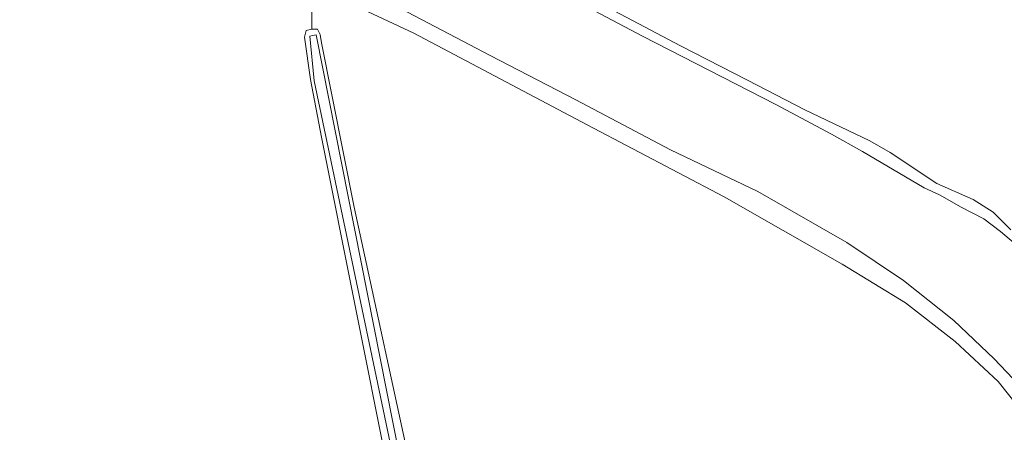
# Model space of a CAD drawing. Header units: metres. Extents: x 101608 to 104514, y 400798 to 405846.
# Tile 32 of 112: x 104006 to 104159, y 402546 to 402611. Entities that reach past the tile are written whole.
import ezdxf

# ---------------------------------------------------------------- set-up
doc = ezdxf.new("R2010")
doc.units = ezdxf.units.M
for name, color, linetype, lineweight in [('B-WE-GR-GRAS-GV', 60, 'Continuous', 13), ('B-WE-OG-WATER_GREPPEL-GV', 160, 'Continuous', 18), ('B-WE-OG-WATER_SLOOT-GV', 120, 'Continuous', 18)]:
    doc.layers.add(name, color=color, linetype=linetype, lineweight=lineweight)

msp = doc.modelspace()

# ---------------------------------------------------------------- linework, layer by layer
at = {"layer": 'B-WE-GR-GRAS-GV', "flags": 128}
for points in [[(103920.404, 402737.85), (103923.712, 402733.65), (103933.48, 402719.838), (103936.804, 402715.39), (103938.903, 402712.803), (103942.005, 402709.81), (103963.713, 402691.666), (103983.706, 402677.455), (104009.295, 402660.425), (104027.074, 402649.435), (104041.147, 402641.944), (104058.989, 402632.762), (104083.098, 402620.368), (104087.334, 402618.125), (104108.845, 402606.734), (104119.278, 402601.369), (104128.263, 402596.749), (104138.422, 402591.865), (104141.565, 402590.061), (104148.879, 402585.24), (104154.549, 402582.752), (104157.665, 402580.733), (104160.46, 402578)], [(104164.68, 402546.47), (104158.47, 402554.34), (104151.75, 402560.55), (104143.99, 402566.625), (104134.098, 402572.646), (104115.67, 402583.15), (104094.23, 402594.37), (104067.19, 402608.7), (104051.259, 402616.205), (104051.245, 402609.325), (104052.117, 402609.301), (104052.532, 402608.496), (104052.767, 402607.206), (104057.876, 402581.552), (104067.4, 402537.631), (104081.423, 402470.427), (104096.483, 402398.032), (104096.086, 402396.781), (104095.019, 402396.598), (104095.593, 402390.954)], [(103971.219, 402546.333), (104065.936, 402512.025), (104065.83, 402510.219), (104069.445, 402508.926), (104068.438, 402513.988), (104052.762, 402592.48), (104051.013, 402601.454), (104050.101, 402608.062), (104050.368, 402609.094), (104051.245, 402609.325)]]:
    msp.add_lwpolyline(points, dxfattribs=at)
at = {"layer": 'B-WE-GR-GRAS-GV'}
msp.add_lwpolyline([(104051.245, 402609.325), (104051.259, 402616.205), (104049.862, 402616.918), (104045.651, 402619.196), (104045.601, 402619.223), (104010.43, 402638.19), (103998.15, 402645.7), (103991.57, 402649.5), (103984.56, 402653.91), (103980.314, 402656.986), (103978.309, 402651.843), (103977.398, 402652.348), (103967.352, 402623.464), (103952.995, 402562.448)], dxfattribs=at)
at = {"layer": 'B-WE-OG-WATER_GREPPEL-GV', "flags": 128}
msp.add_lwpolyline([(104051.899, 402608.415), (104051.38, 402608.304), (104050.932, 402608.208), (104051.585, 402601.274), (104063.935, 402542.524), (104070.765, 402510.275), (104077.544, 402478.271), (104094.44, 402397.382), (104094.929, 402397.484), (104095.418, 402397.586), (104078.522, 402478.477), (104064.915, 402542.728)], close=True, dxfattribs=at)
at = {"layer": 'B-WE-OG-WATER_SLOOT-GV', "flags": 128}
for points in [[(104160.46, 402578), (104157.665, 402580.733), (104154.549, 402582.752), (104148.879, 402585.24), (104141.565, 402590.061), (104138.422, 402591.865), (104128.263, 402596.749), (104119.278, 402601.369), (104108.845, 402606.734), (104087.334, 402618.125), (104083.098, 402620.368), (104058.989, 402632.762), (104041.147, 402641.944), (104027.074, 402649.435), (104009.295, 402660.425), (103983.706, 402677.455), (103963.713, 402691.666), (103942.005, 402709.81), (103938.903, 402712.803), (103936.804, 402715.39), (103933.48, 402719.838), (103923.712, 402733.65), (103920.404, 402737.85)], [(103921.665, 402729.532), (103929.228, 402721.359), (103933.907, 402716.445), (103940.419, 402710.068), (103951.245, 402700.525), (103967.012, 402688.079), (103977.632, 402680.339), (104000.075, 402664.756), (104014.79, 402655.346), (104026.152, 402648.56), (104037.21, 402642.852), (104052.675, 402634.854), (104080.52, 402620.08), (104102.912, 402608.22), (104123.732, 402597.544), (104132.415, 402592.951), (104137.24, 402590.21), (104146.879, 402584.555), (104149.294, 402583.463), (104152.694, 402581.521), (104156.221, 402579.725), (104158.801, 402577.73), (104162.494, 402574.626)], [(104162.494, 402574.626), (104158.801, 402577.73), (104156.221, 402579.725), (104152.694, 402581.521), (104149.294, 402583.463), (104146.879, 402584.555), (104137.24, 402590.21), (104132.415, 402592.951), (104123.732, 402597.544), (104102.912, 402608.22), (104080.52, 402620.08), (104052.675, 402634.854), (104037.21, 402642.852), (104026.152, 402648.56), (104014.79, 402655.346), (104000.075, 402664.756), (103977.632, 402680.339), (103967.012, 402688.079), (103951.245, 402700.525), (103940.419, 402710.068), (103933.907, 402716.445), (103929.228, 402721.359), (103921.665, 402729.532)], [(104163.67, 402551.74), (104157.85, 402557.84), (104151.52, 402563.83), (104143.68, 402570.08), (104134.83, 402576), (104120.92, 402583.98), (104107.28, 402590.46), (104092.48, 402598.29), (104079.08, 402605.2), (104066.18, 402611.97), (104053.19, 402618.62), (104028.9, 402631.57), (104017.85, 402637.06), (104006.14, 402643.51), (103998.17, 402647.56)], [(103998.17, 402647.56), (104006.14, 402643.51), (104017.85, 402637.06), (104028.9, 402631.57), (104053.19, 402618.62), (104066.18, 402611.97), (104079.08, 402605.2), (104092.48, 402598.29), (104107.28, 402590.46), (104120.92, 402583.98), (104134.83, 402576), (104143.68, 402570.08), (104151.52, 402563.83), (104157.85, 402557.84), (104163.67, 402551.74)], [(103998.15, 402645.7), (104010.43, 402638.19), (104045.601, 402619.223), (104045.651, 402619.196), (104049.862, 402616.918), (104051.259, 402616.205), (104067.19, 402608.7), (104094.23, 402594.37), (104115.67, 402583.15), (104134.098, 402572.646), (104143.99, 402566.625), (104151.75, 402560.55), (104158.47, 402554.34), (104164.68, 402546.47)]]:
    msp.add_lwpolyline(points, dxfattribs=at)
for points in [[(104052.767, 402607.206), (104052.532, 402608.496), (104052.117, 402609.301), (104051.245, 402609.325), (104050.368, 402609.094), (104050.101, 402608.062), (104051.013, 402601.454), (104052.762, 402592.48), (104068.438, 402513.988), (104069.445, 402508.926), (104069.544, 402507.041), (104092.342, 402398.804), (104093.028, 402397.337), (104094.109, 402396.441), (104095.019, 402396.598), (104096.086, 402396.781), (104096.483, 402398.032), (104081.423, 402470.427), (104067.4, 402537.631), (104057.876, 402581.552)], [(104051.899, 402608.415), (104064.915, 402542.728), (104078.522, 402478.477), (104095.418, 402397.586), (104094.929, 402397.484), (104094.44, 402397.382), (104077.544, 402478.271), (104070.765, 402510.275), (104063.935, 402542.524), (104051.585, 402601.274), (104050.932, 402608.208), (104051.38, 402608.304)]]:
    msp.add_lwpolyline(points, close=True, dxfattribs=at)

doc.saveas('drawing.dxf')
